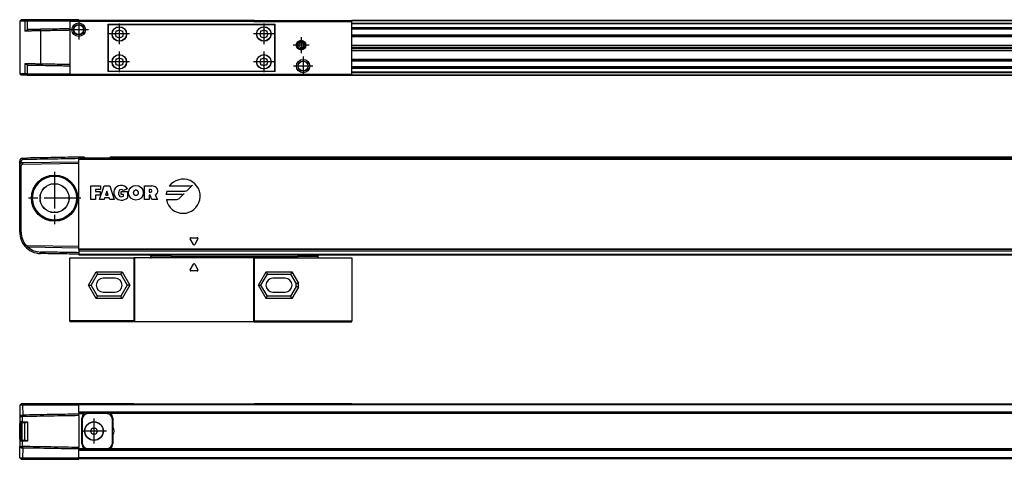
# Model space of a CAD drawing. Header units: millimetres. Extents: x -500 to 846, y -644 to 328.
# Tile 19 of 20: x 197 to 521, y 65 to 209. Entities that reach past the tile are written whole.
import ezdxf

# ---------------------------------------------------------------- set-up
doc = ezdxf.new("R2010")
doc.units = ezdxf.units.MM
doc.linetypes.add('DOT_CENTER', pattern=[14, 12, -1, 0, -1])
doc.layers.add('1', color=7, linetype='Continuous')

# ---------------------------------------------------------------- blocks, each defined once
blk = doc.blocks.new('REGLA_S_CM-1240__1', base_point=(196.65, 191.15))
at = {"color": 7, "linetype": 'Continuous'}
for p, q in [((197.15, 209.45), (196.65, 208.95)), ((196.65, 208.95), (196.65, 191.65)), ((198.35, 208.95), (196.65, 208.95)), ((198.73, 209.45), (197.15, 209.45)), ((199.09, 208.95), (198.35, 208.95)), ((199.1, 209.45), (198.73, 209.45)), ((213.15, 208.95), (199.09, 208.95)), ((216.15, 209.45), (199.1, 209.45)), ((216.15, 209.45), (216.15, 209.15)), ((221.88, 209.15), (216.15, 209.15)), ((230.42, 209.15), (221.88, 209.15)), ((234.28, 209.15), (230.42, 209.15)), ((274.02, 209.15), (234.28, 209.15)), ((274.02, 209.15), (277.88, 209.15)), ((277.88, 209.15), (286.42, 209.15)), ((286.42, 209.15), (306.15, 209.15)), ((785.15, 209.15), (306.15, 209.15)), ((306.15, 206.61), (785.15, 206.61)), ((785.15, 204.18), (306.15, 204.18)), ((306.15, 201.1), (782.15, 201.1)), ((306.15, 200.44), (782.15, 200.44)), ((782.15, 200.15), (306.15, 200.15)), ((782.15, 199.86), (306.15, 199.86)), ((782.15, 199.2), (306.15, 199.2)), ((306.15, 196.12), (785.15, 196.12)), ((197.15, 191.15), (196.65, 191.65)), ((198.35, 191.65), (196.65, 191.65)), ((199.09, 191.65), (198.35, 191.65)), ((199.09, 191.65), (213.15, 191.65)), ((785.15, 193.69), (306.15, 193.69)), ((198.73, 191.15), (197.15, 191.15)), ((199.1, 191.15), (198.73, 191.15)), ((199.1, 191.15), (213.15, 191.15)), ((213.15, 191.15), (216.15, 191.15)), ((216.15, 191.15), (221.88, 191.15)), ((221.88, 191.15), (230.42, 191.15)), ((230.42, 191.15), (234.28, 191.15)), ((234.28, 191.15), (274.02, 191.15)), ((274.02, 191.15), (277.88, 191.15)), ((277.88, 191.15), (286.42, 191.15)), ((286.42, 191.15), (306.15, 191.15)), ((306.15, 191.15), (785.15, 191.15))]:
    blk.add_line(p, q, dxfattribs=at)
at = {"color": 3, "linetype": 'Continuous'}
for p, q in [((198.73, 209.45), (198.35, 208.95)), ((198.35, 208.95), (198.35, 205.69)), ((199.1, 209.45), (199.09, 208.95)), ((199.09, 208.95), (199.09, 205.99)), ((273.97, 209.05), (234.33, 209.05)), ((785.15, 209.05), (306.15, 209.05)), ((306.15, 208.33), (785.15, 208.33)), ((306.15, 208.15), (785.15, 208.15)), ((203.53, 205.78), (203.53, 206.28)), ((203.53, 205.78), (203.53, 194.82)), ((306.15, 206.89), (785.15, 206.89)), ((306.15, 206.41), (785.15, 206.41)), ((785.15, 204.38), (306.15, 204.38)), ((306.15, 204.04), (782.15, 204.04)), ((782.15, 203.84), (306.15, 203.84)), ((198.35, 194.91), (198.35, 191.65)), ((203.53, 194.82), (203.53, 194.32)), ((306.15, 196.46), (782.15, 196.46)), ((782.15, 196.26), (306.15, 196.26)), ((306.15, 195.92), (785.15, 195.92)), ((198.35, 191.65), (198.73, 191.15)), ((199.09, 194.61), (199.09, 191.65)), ((199.1, 191.15), (199.09, 191.65)), ((785.15, 193.89), (306.15, 193.89)), ((785.15, 193.41), (306.15, 193.41)), ((785.15, 192.15), (306.15, 192.15)), ((785.15, 191.97), (306.15, 191.97)), ((234.33, 191.25), (273.97, 191.25)), ((306.15, 191.25), (785.15, 191.25))]:
    blk.add_line(p, q, dxfattribs=at)
at = {"color": 7, "linetype": 'Continuous'}
for points, knots in [([(198.46, 205.69), (198.44, 205.69), (198.4, 205.69), (198.37, 205.69), (198.35, 205.69)], [0, 0, 0, 0, 0.0523112, 0.1039857, 0.1039857, 0.1039857, 0.1039857]), ([(199.09, 205.99), (199.03, 205.95), (198.9, 205.87), (198.74, 205.79), (198.59, 205.73), (198.5, 205.71), (198.46, 205.69)], [0, 0, 0, 0, 0.2322232, 0.4424336, 0.5592034, 0.7069704, 0.7069704, 0.7069704, 0.7069704]), ([(203.53, 205.78), (203.04, 205.77), (202.1, 205.76), (200.75, 205.73), (199.54, 205.71), (198.8, 205.7), (198.46, 205.69)], [0, 0, 0, 0, 1.45285, 2.839722, 4.039971, 5.07247, 5.07247, 5.07247, 5.07247]), ([(199.41, 206.21), (199.38, 206.19), (199.33, 206.16), (199.25, 206.1), (199.17, 206.05), (199.12, 206.01), (199.09, 205.99)], [0, 0, 0, 0, 0.0954141, 0.1919294, 0.2873586, 0.3838689, 0.3838689, 0.3838689, 0.3838689]), ([(203.53, 206.28), (203.08, 206.27), (202.2, 206.26), (201.06, 206.24), (200.14, 206.22), (199.65, 206.21), (199.41, 206.21)], [0, 0, 0, 0, 1.348748, 2.635871, 3.411692, 4.119118, 4.119118, 4.119118, 4.119118]), ([(213.15, 206.45), (212.6, 206.44), (211.5, 206.42), (209.34, 206.38), (206.69, 206.33), (204.58, 206.3), (203.53, 206.28)], [0, 0, 0, 0, 1.651431, 3.302863, 6.463121, 9.622621, 9.622621, 9.622621, 9.622621]), ([(213.15, 205.95), (212.6, 205.94), (211.5, 205.92), (209.34, 205.88), (206.69, 205.83), (204.58, 205.8), (203.53, 205.78)], [0, 0, 0, 0, 1.651431, 3.302863, 6.463247, 9.623627, 9.623627, 9.623627, 9.623627]), ([(198.44, 194.91), (198.43, 194.91), (198.4, 194.91), (198.37, 194.91), (198.35, 194.91)], [0, 0, 0, 0, 0.04570452, 0.09092027, 0.09092027, 0.09092027, 0.09092027]), ([(198.44, 194.91), (198.48, 194.9), (198.57, 194.87), (198.71, 194.82), (198.89, 194.74), (199.02, 194.66), (199.09, 194.61)], [0, 0, 0, 0, 0.1301788, 0.2770345, 0.4475943, 0.7194568, 0.7194568, 0.7194568, 0.7194568]), ([(203.53, 194.82), (203.04, 194.83), (202.1, 194.84), (200.75, 194.87), (199.54, 194.89), (198.79, 194.9), (198.44, 194.91)], [0, 0, 0, 0, 1.45285, 2.839722, 4.047794, 5.085535, 5.085535, 5.085535, 5.085535]), ([(213.15, 194.65), (212.6, 194.66), (211.5, 194.68), (209.34, 194.72), (206.69, 194.77), (204.58, 194.8), (203.53, 194.82)], [0, 0, 0, 0, 1.651431, 3.302863, 6.463247, 9.623627, 9.623627, 9.623627, 9.623627]), ([(199.41, 194.39), (199.38, 194.41), (199.33, 194.44), (199.25, 194.5), (199.17, 194.55), (199.12, 194.59), (199.09, 194.61)], [0, 0, 0, 0, 0.095415, 0.1919294, 0.2873585, 0.3838689, 0.3838689, 0.3838689, 0.3838689]), ([(203.53, 194.32), (203.08, 194.33), (202.2, 194.34), (201.06, 194.36), (200.14, 194.38), (199.65, 194.39), (199.41, 194.39)], [0, 0, 0, 0, 1.348748, 2.635871, 3.411692, 4.119118, 4.119118, 4.119118, 4.119118]), ([(213.15, 194.15), (212.6, 194.16), (211.5, 194.18), (209.34, 194.22), (206.69, 194.27), (204.58, 194.3), (203.53, 194.32)], [0, 0, 0, 0, 1.651431, 3.302863, 6.463121, 9.622621, 9.622621, 9.622621, 9.622621])]:
    blk.add_open_spline(points, degree=3, knots=knots, dxfattribs=at)
blk = doc.blocks.new('CABEZA_RANURADA_REGLA_S__2', base_point=(213.15, 191.15))
at = {"color": 7, "linetype": 'Continuous'}
for p, q in [((213.15, 209.15), (213.15, 208.85)), ((216.15, 209.15), (213.15, 209.15)), ((213.15, 208.85), (213.15, 191.45)), ((234.45, 208.85), (213.15, 208.85)), ((221.88, 209.15), (216.15, 209.15)), ((230.42, 209.15), (221.88, 209.15)), ((225.8, 207.95), (280.85, 207.95)), ((225.8, 192.35), (225.8, 207.95)), ((280.67, 207.8), (225.97, 207.8)), ((225.97, 192.5), (225.97, 207.8)), ((234.28, 209.15), (230.42, 209.15)), ((234.45, 208.85), (234.28, 209.15)), ((273.85, 208.85), (234.45, 208.85)), ((274.02, 209.15), (273.85, 208.85)), ((273.85, 208.85), (306.15, 208.85)), ((274.02, 209.15), (277.88, 209.15)), ((277.88, 209.15), (286.42, 209.15)), ((280.67, 207.8), (280.67, 192.5)), ((280.85, 192.35), (280.85, 207.95)), ((286.42, 209.15), (306.15, 209.15)), ((306.15, 208.85), (306.15, 209.15)), ((306.15, 191.45), (306.15, 208.85)), ((289.45, 201.92), (288.7, 201.48)), ((288.7, 201.48), (288.7, 200.62)), ((290.2, 201.48), (289.45, 201.92)), ((290.2, 200.62), (290.2, 201.48)), ((288.7, 200.62), (289.45, 200.18)), ((289.45, 200.18), (290.2, 200.62)), ((280.85, 192.35), (225.8, 192.35)), ((225.97, 192.5), (280.67, 192.5)), ((213.15, 191.45), (213.15, 191.15)), ((213.15, 191.45), (234.45, 191.45)), ((213.15, 191.15), (216.15, 191.15)), ((216.15, 191.15), (221.88, 191.15)), ((221.88, 191.15), (230.42, 191.15)), ((230.42, 191.15), (234.28, 191.15)), ((234.28, 191.15), (234.45, 191.45)), ((234.45, 191.45), (273.85, 191.45)), ((273.85, 191.45), (274.02, 191.15)), ((273.85, 191.45), (306.15, 191.45)), ((274.02, 191.15), (277.88, 191.15)), ((277.88, 191.15), (286.42, 191.15)), ((286.42, 191.15), (306.15, 191.15)), ((306.15, 191.15), (306.15, 191.45))]:
    blk.add_line(p, q, dxfattribs=at)
for centre, radius in [((216.1, 206.15), 2.24), ((216.1, 206.15), 1.74), ((216.1, 206.15), 1.62), ((229.5, 204.75), 2.4), ((229.5, 204.75), 2.35), ((277.15, 204.75), 2.4), ((277.15, 204.75), 2.35), ((289.45, 201.05), 1.6), ((289.45, 201.05), 1.43), ((289.45, 201.05), 1.25), ((229.5, 195.55), 2.4), ((229.5, 195.55), 2.35), ((277.15, 195.55), 2.4), ((277.15, 195.55), 2.35), ((290.1, 194.15), 2.2), ((290.1, 194.15), 1.7), ((290.1, 194.15), 1.6)]:
    blk.add_circle(centre, radius, dxfattribs=at)
for centre, start, end in [((227, 205.78), 316.4323, 358.5677), ((227, 203.72), 1.4323, 43.5677), ((228.47, 207.25), 271.4323, 313.5677), ((230.53, 207.25), 226.4323, 268.5677), ((232, 205.78), 181.4323, 223.5677), ((232, 203.72), 136.4323, 178.5677), ((274.65, 205.78), 316.4323, 358.5677), ((274.65, 203.72), 1.4323, 43.5677), ((276.12, 207.25), 271.4323, 313.5677), ((278.18, 207.25), 226.4323, 268.5677), ((279.65, 205.78), 181.4323, 223.5677), ((279.65, 203.72), 136.4323, 178.5677), ((228.47, 202.25), 46.4323, 88.5677), ((230.53, 202.25), 91.4323, 133.5677), ((276.12, 202.25), 46.4323, 88.5677), ((278.18, 202.25), 91.4323, 133.5677), ((227, 196.58), 316.4323, 358.5677), ((227, 194.52), 1.4323, 43.5677), ((228.47, 198.05), 271.4323, 313.5677), ((230.53, 198.05), 226.4323, 268.5677), ((232, 196.58), 181.4323, 223.5677), ((232, 194.52), 136.4323, 178.5677), ((274.65, 196.58), 316.4323, 358.5677), ((274.65, 194.52), 1.4323, 43.5677), ((276.12, 198.05), 271.4323, 313.5677), ((278.18, 198.05), 226.4323, 268.5677), ((279.65, 196.58), 181.4323, 223.5677), ((279.65, 194.52), 136.4323, 178.5677), ((228.47, 193.05), 46.4323, 88.5677), ((230.53, 193.05), 91.4323, 133.5677), ((276.12, 193.05), 46.4323, 88.5677), ((278.18, 193.05), 91.4323, 133.5677)]:
    blk.add_arc(centre, 1.5, start, end, dxfattribs=at)
at = {"layer": '1', "color": 2, "linetype": 'DOT_CENTER'}
for p, q in [((216.1, 209.39), (216.1, 202.91)), ((229.5, 208.15), (229.5, 201.35)), ((277.15, 208.15), (277.15, 201.35)), ((219.34, 206.15), (212.85, 206.15)), ((232.9, 204.75), (226.1, 204.75)), ((280.55, 204.75), (273.75, 204.75)), ((289.45, 203.65), (289.45, 198.45)), ((229.5, 198.95), (229.5, 192.15)), ((277.15, 198.95), (277.15, 192.15)), ((292.05, 201.05), (286.85, 201.05)), ((232.9, 195.55), (226.1, 195.55)), ((280.55, 195.55), (273.75, 195.55)), ((290.1, 197.35), (290.1, 190.95)), ((293.3, 194.15), (286.9, 194.15))]:
    blk.add_line(p, q, dxfattribs=at)
blk = doc.blocks.new('REGLA_S-470__3', base_point=(196.65, 191.15))
for name, p in [('REGLA_S_CM-1240__1', (196.65, 191.15)), ('CABEZA_RANURADA_REGLA_S__2', (213.15, 191.15))]:
    blk.add_blockref(name, p)
blk = doc.blocks.new('Bottom3', base_point=(300.65, 200.3))
blk.add_blockref('REGLA_S-470__3', (196.65, 191.15))
blk = doc.blocks.new('CABEZA_RANURADA_REGLA_S__4', base_point=(213.15, 109.85))
at = {"color": 7, "linetype": 'Continuous'}
for p, q in [((213.15, 110.15), (213.15, 130.95)), ((213.15, 130.95), (234.28, 130.95)), ((234.45, 130.95), (234.28, 130.95)), ((234.28, 130.95), (234.28, 110.15)), ((239.52, 130.95), (234.45, 130.95)), ((234.45, 130.95), (234.45, 109.85)), ((239.45, 131.95), (239.94, 131.46)), ((239.93, 130.95), (239.52, 130.95)), ((246.55, 130.95), (239.93, 130.95)), ((246.55, 131.54), (246.14, 131.95)), ((273.85, 130.95), (246.55, 130.95)), ((273.85, 109.85), (273.85, 130.95)), ((274.02, 130.95), (273.85, 130.95)), ((274.02, 130.95), (288.34, 130.95)), ((274.02, 110.15), (274.02, 130.95)), ((288.75, 131.95), (288.34, 131.54)), ((288.34, 130.95), (294.94, 130.95)), ((294.93, 131.46), (295.42, 131.95)), ((294.94, 130.95), (295.35, 130.95)), ((295.35, 130.95), (306.15, 130.95)), ((306.15, 130.95), (306.15, 110.15)), ((220.2, 121.95), (222.31, 125.6)), ((222.31, 125.6), (229.99, 125.6)), ((228.15, 124.25), (224.15, 124.25)), ((229.99, 125.6), (232.1, 121.95)), ((276.2, 121.95), (278.31, 125.6)), ((278.31, 125.6), (285.99, 125.6)), ((284.15, 124.25), (280.15, 124.25)), ((285.99, 125.6), (287.85, 122.38)), ((222.31, 118.3), (220.2, 121.95)), ((232.1, 121.95), (229.99, 118.3)), ((278.31, 118.3), (276.2, 121.95)), ((287.85, 121.52), (285.99, 118.3)), ((287.85, 121.52), (287.85, 122.38)), ((229.99, 118.3), (222.31, 118.3)), ((224.15, 119.65), (228.15, 119.65)), ((285.99, 118.3), (278.31, 118.3)), ((280.15, 119.65), (284.15, 119.65)), ((213.15, 110.15), (213.15, 109.85)), ((234.28, 110.15), (213.15, 110.15)), ((234.45, 109.85), (213.15, 109.85)), ((234.45, 109.85), (234.28, 110.15)), ((273.85, 109.85), (234.45, 109.85)), ((274.02, 110.15), (273.85, 109.85)), ((273.85, 109.85), (306.15, 109.85)), ((274.02, 110.15), (306.15, 110.15)), ((306.15, 109.85), (306.15, 110.15))]:
    blk.add_line(p, q, dxfattribs=at)
at = {"color": 3, "linetype": 'Continuous'}
for p, q in [((239.61, 131.95), (240.02, 131.54)), ((246.55, 131.54), (240.02, 131.54)), ((246.6, 131.45), (288.29, 131.45)), ((288.34, 131.54), (294.85, 131.54)), ((294.85, 131.54), (295.26, 131.95)), ((252.87, 127.04), (253.93, 128.88)), ((255.22, 126.66), (253.08, 126.66)), ((254.37, 128.88), (255.43, 127.04)), ((219.34, 121.95), (221.88, 126.35)), ((221.88, 126.35), (230.42, 126.35)), ((230.42, 126.35), (232.96, 121.95)), ((275.34, 121.95), (277.88, 126.35)), ((277.88, 126.35), (286.42, 126.35)), ((286.42, 126.35), (288.6, 122.58)), ((221.88, 117.55), (219.34, 121.95)), ((232.96, 121.95), (230.42, 117.55)), ((277.88, 117.55), (275.34, 121.95)), ((288.6, 121.32), (286.42, 117.55)), ((288.6, 121.32), (288.6, 122.58)), ((230.42, 117.55), (221.88, 117.55)), ((286.42, 117.55), (277.88, 117.55))]:
    blk.add_line(p, q, dxfattribs=at)
at = {"color": 7, "linetype": 'Continuous'}
for centre, radius, start, end in [((246.47, 131.44), 0.131, 3.7675, 48.9854), ((288.42, 131.44), 0.13, 131.0124, 176.2306), ((224.15, 121.95), 2.3, 90, 270), ((228.15, 121.95), 2.3, 270, 90), ((280.15, 121.95), 2.3, 90, 270), ((284.15, 121.95), 2.3, 270, 90)]:
    blk.add_arc(centre, radius, start, end, dxfattribs=at)
at = {"color": 3, "linetype": 'Continuous'}
for centre, start, end in [((253.08, 126.91), 150, 270), ((254.15, 128.76), 30, 150), ((255.22, 126.91), 270, 30)]:
    blk.add_arc(centre, 0.25, start, end, dxfattribs=at)
at = {"color": 7, "linetype": 'Continuous'}
for points, knots in [([(239.52, 130.95), (239.54, 130.95), (239.61, 130.96), (239.72, 131.02), (239.84, 131.11), (239.92, 131.24), (239.96, 131.35), (239.96, 131.42), (239.95, 131.45), (239.94, 131.46)], [0, 0, 0, 0, 0.0741165, 0.2021672, 0.3703056, 0.5215738, 0.6576733, 0.7087043, 0.7462659, 0.7462659, 0.7462659, 0.7462659]), ([(246.6, 131.45), (246.6, 131.38), (246.6, 131.27), (246.58, 131.11), (246.58, 131.01), (246.56, 130.96), (246.55, 130.95)], [0, 0, 0, 0, 0.1945783, 0.3538246, 0.4620183, 0.5052321, 0.5052321, 0.5052321, 0.5052321]), ([(288.34, 130.95), (288.33, 130.96), (288.31, 131.01), (288.31, 131.11), (288.29, 131.27), (288.29, 131.38), (288.29, 131.45)], [0, 0, 0, 0, 0.0431727, 0.1513554, 0.3105983, 0.5051762, 0.5051762, 0.5051762, 0.5051762]), ([(294.93, 131.46), (294.92, 131.44), (294.9, 131.39), (294.93, 131.29), (294.98, 131.2), (295.05, 131.1), (295.16, 131.01), (295.27, 130.96), (295.33, 130.95), (295.35, 130.95)], [0, 0, 0, 0, 0.0617855, 0.1752028, 0.2702151, 0.3767851, 0.5459811, 0.6710063, 0.736098, 0.736098, 0.736098, 0.736098]), ([(221.88, 126.35), (221.9, 126.31), (221.96, 126.21), (222.04, 126.08), (222.11, 125.94), (222.18, 125.82), (222.25, 125.71), (222.29, 125.64), (222.31, 125.6)], [0, 0, 0, 0, 0.1387235, 0.3314136, 0.4767643, 0.6123724, 0.7391989, 0.8660254, 0.8660254, 0.8660254, 0.8660254]), ([(230.42, 126.35), (230.39, 126.3), (230.34, 126.21), (230.26, 126.06), (230.18, 125.93), (230.11, 125.82), (230.05, 125.71), (230.01, 125.64), (229.99, 125.6)], [0, 0, 0, 0, 0.1685037, 0.3314136, 0.5008844, 0.6123724, 0.7391989, 0.8660254, 0.8660254, 0.8660254, 0.8660254]), ([(277.88, 126.35), (277.91, 126.3), (277.96, 126.21), (278.04, 126.07), (278.11, 125.95), (278.18, 125.83), (278.25, 125.71), (278.29, 125.64), (278.31, 125.6)], [0, 0, 0, 0, 0.1679199, 0.3314136, 0.4574668, 0.6123724, 0.7391989, 0.8660254, 0.8660254, 0.8660254, 0.8660254]), ([(286.42, 126.35), (286.39, 126.29), (286.33, 126.2), (286.25, 126.05), (286.18, 125.93), (286.11, 125.81), (286.05, 125.71), (286.01, 125.64), (285.99, 125.6)], [0, 0, 0, 0, 0.1945586, 0.3314136, 0.5096969, 0.6123724, 0.7391989, 0.8660254, 0.8660254, 0.8660254, 0.8660254]), ([(219.34, 121.95), (219.39, 121.95), (219.5, 121.95), (219.66, 121.95), (219.8, 121.95), (219.94, 121.95), (220.08, 121.95), (220.16, 121.95), (220.2, 121.95)], [0, 0, 0, 0, 0.1688099, 0.3314136, 0.4564809, 0.6123724, 0.7391989, 0.8660254, 0.8660254, 0.8660254, 0.8660254]), ([(232.96, 121.95), (232.9, 121.95), (232.79, 121.95), (232.63, 121.95), (232.5, 121.95), (232.36, 121.95), (232.22, 121.95), (232.14, 121.95), (232.1, 121.95)], [0, 0, 0, 0, 0.1989204, 0.3314136, 0.4561855, 0.6123724, 0.7391989, 0.8660254, 0.8660254, 0.8660254, 0.8660254]), ([(275.34, 121.95), (275.4, 121.95), (275.51, 121.95), (275.67, 121.95), (275.8, 121.95), (275.94, 121.95), (276.08, 121.95), (276.16, 121.95), (276.2, 121.95)], [0, 0, 0, 0, 0.1976792, 0.3314136, 0.4553941, 0.6123724, 0.7391989, 0.8660254, 0.8660254, 0.8660254, 0.8660254]), ([(288.6, 122.58), (288.55, 122.57), (288.46, 122.54), (288.32, 122.5), (288.19, 122.47), (288.07, 122.44), (287.96, 122.41), (287.89, 122.39), (287.85, 122.38)], [0, 0, 0, 0, 0.1519158, 0.2971373, 0.4317703, 0.5490381, 0.6627476, 0.7764571, 0.7764571, 0.7764571, 0.7764571]), ([(288.6, 121.32), (288.56, 121.33), (288.46, 121.36), (288.33, 121.4), (288.19, 121.43), (288.07, 121.46), (287.96, 121.49), (287.89, 121.51), (287.85, 121.52)], [0, 0, 0, 0, 0.1250609, 0.2971373, 0.4315648, 0.5490381, 0.6627476, 0.7764571, 0.7764571, 0.7764571, 0.7764571]), ([(221.88, 117.55), (221.9, 117.59), (221.96, 117.69), (222.04, 117.84), (222.12, 117.97), (222.19, 118.09), (222.25, 118.19), (222.29, 118.26), (222.31, 118.3)], [0, 0, 0, 0, 0.1419187, 0.3314136, 0.518438, 0.6123724, 0.7391989, 0.8660254, 0.8660254, 0.8660254, 0.8660254]), ([(230.42, 117.55), (230.4, 117.59), (230.34, 117.69), (230.26, 117.82), (230.19, 117.96), (230.12, 118.08), (230.05, 118.19), (230.01, 118.26), (229.99, 118.3)], [0, 0, 0, 0, 0.1417123, 0.3314136, 0.4783543, 0.6123724, 0.7391989, 0.8660254, 0.8660254, 0.8660254, 0.8660254]), ([(277.88, 117.55), (277.91, 117.61), (277.97, 117.7), (278.05, 117.84), (278.12, 117.96), (278.18, 118.08), (278.25, 118.19), (278.29, 118.26), (278.31, 118.3)], [0, 0, 0, 0, 0.2015267, 0.3314136, 0.4815498, 0.6123724, 0.7391989, 0.8660254, 0.8660254, 0.8660254, 0.8660254]), ([(286.42, 117.55), (286.39, 117.6), (286.34, 117.7), (286.26, 117.83), (286.19, 117.95), (286.12, 118.07), (286.05, 118.19), (286.01, 118.26), (285.99, 118.3)], [0, 0, 0, 0, 0.1713683, 0.3314136, 0.4554033, 0.6123724, 0.7391989, 0.8660254, 0.8660254, 0.8660254, 0.8660254])]:
    blk.add_open_spline(points, degree=3, knots=knots, dxfattribs=at)
at = {"color": 3, "linetype": 'Continuous'}
for points, knots in [([(239.93, 130.95), (239.95, 130.97), (239.99, 131.01), (240, 131.15), (240.02, 131.33), (240.02, 131.47), (240.02, 131.54)], [0, 0, 0, 0, 0.0612673, 0.1973464, 0.391351, 0.6083017, 0.6083017, 0.6083017, 0.6083017]), ([(240.02, 131.54), (240.01, 131.53), (239.99, 131.51), (239.97, 131.48), (239.95, 131.47), (239.94, 131.46), (239.94, 131.46)], [0, 0, 0, 0, 0.044392, 0.080644, 0.1079609, 0.1118633, 0.1118633, 0.1118633, 0.1118633]), ([(294.93, 131.46), (294.93, 131.46), (294.93, 131.47), (294.91, 131.48), (294.89, 131.51), (294.86, 131.53), (294.85, 131.54)], [0, 0, 0, 0, 0.0104252, 0.0208504, 0.0727862, 0.1120602, 0.1120602, 0.1120602, 0.1120602]), ([(294.85, 131.54), (294.85, 131.47), (294.85, 131.33), (294.87, 131.15), (294.88, 131.01), (294.93, 130.97), (294.94, 130.95)], [0, 0, 0, 0, 0.2168263, 0.4106589, 0.5465665, 0.6076479, 0.6076479, 0.6076479, 0.6076479])]:
    blk.add_open_spline(points, degree=3, knots=knots, dxfattribs=at)
blk = doc.blocks.new('REGLA_S_CM-1240__5', base_point=(196.65, 131.95))
at = {"color": 7, "linetype": 'Continuous'}
for p, q in [((196.65, 161.33), (196.65, 162.83)), ((197.63, 163.83), (199.23, 163.85)), ((197.63, 162.33), (216.15, 162.65)), ((217.15, 164.15), (216.15, 164.15)), ((216.15, 163.95), (216.15, 164.15)), ((216.15, 163.65), (216.15, 163.95)), ((216.15, 163.65), (785.15, 163.65)), ((216.15, 163.46), (216.15, 163.65)), ((216.15, 162.65), (216.15, 163.46)), ((216.15, 162.15), (216.15, 162.65)), ((217.89, 164.15), (217.15, 164.15)), ((218.18, 163.95), (219.25, 163.95)), ((219.25, 163.95), (225.25, 163.95)), ((225.25, 163.95), (226.32, 163.95)), ((774.69, 164.15), (226.61, 164.15)), ((196.65, 139.37), (196.65, 161.33)), ((197.15, 139.37), (197.15, 161.33)), ((197.64, 161.83), (216.15, 162.15)), ((216.15, 134.65), (216.15, 162.15)), ((199.41, 134.44), (199.09, 134.45)), ((216.15, 134.65), (199.1, 134.95)), ((216.15, 134.15), (199.41, 134.44)), ((216.15, 134.15), (216.15, 134.65)), ((216.15, 133.85), (216.15, 134.15)), ((216.15, 133.68), (216.15, 133.85)), ((216.15, 133.68), (216.15, 133.26)), ((216.15, 133.26), (216.15, 133.23)), ((216.15, 133.23), (785.15, 133.23)), ((216.15, 133.23), (216.15, 132.65)), ((216.15, 132.65), (216.15, 132.15)), ((216.15, 132.15), (216.15, 131.95)), ((216.15, 131.95), (785.15, 131.95))]:
    blk.add_line(p, q, dxfattribs=at)
at = {"color": 3, "linetype": 'Continuous'}
for p, q in [((196.65, 162.83), (197.15, 162.83)), ((197.64, 163.63), (197.63, 163.83)), ((197.63, 162.33), (197.64, 161.83)), ((197.64, 163.63), (197.64, 163.33)), ((218.18, 163.95), (216.15, 163.95)), ((216.15, 163.46), (785.15, 163.46)), ((219.25, 163.66), (219.25, 163.95)), ((225.25, 163.66), (225.25, 163.95)), ((774.98, 163.95), (226.32, 163.95)), ((196.65, 161.33), (197.15, 161.33)), ((220.15, 154.65), (223.34, 154.65)), ((220.15, 150.15), (220.15, 154.65)), ((221.65, 153.52), (221.65, 152.77)), ((223.34, 153.52), (221.65, 153.52)), ((221.65, 152.77), (223.15, 152.77)), ((222.96, 150.15), (224.46, 154.65)), ((223.15, 152.77), (223.15, 151.65)), ((223.34, 154.65), (223.34, 153.52)), ((224.46, 154.65), (226.34, 154.65)), ((225.4, 152.96), (224.96, 151.65)), ((225.84, 151.65), (225.4, 152.96)), ((226.34, 154.65), (227.84, 150.15)), ((230.1, 152.77), (232.16, 152.77)), ((230.1, 151.84), (230.1, 152.77)), ((232.15, 153.71), (230.75, 153.15)), ((232.16, 152.77), (232.16, 150.71)), ((237.8, 150.15), (237.8, 154.65)), ((237.8, 154.65), (240.24, 154.65)), ((239.3, 153.52), (239.3, 152.59)), ((239.77, 153.52), (239.3, 153.52)), ((239.3, 152.59), (239.77, 152.59)), ((245.15, 152.88), (250.88, 152.88)), ((252.84, 154.57), (245.98, 154.57)), ((252.08, 153.37), (253.58, 154.87)), ((221.65, 150.15), (220.15, 150.15)), ((223.15, 151.65), (221.65, 151.65)), ((221.65, 151.65), (221.65, 150.15)), ((224.46, 150.15), (222.96, 150.15)), ((224.65, 150.71), (224.46, 150.15)), ((226.15, 150.71), (224.65, 150.71)), ((224.96, 151.65), (225.84, 151.65)), ((226.34, 150.15), (226.15, 150.71)), ((227.84, 150.15), (226.34, 150.15)), ((230.85, 151.84), (230.1, 151.84)), ((230.85, 151.27), (230.85, 151.84)), ((239.3, 150.15), (237.8, 150.15)), ((239.3, 151.65), (239.3, 150.15)), ((239.68, 151.65), (239.3, 151.65)), ((240.24, 150.15), (239.68, 151.65)), ((242.11, 150.15), (240.24, 150.15)), ((241.28, 151.65), (242.11, 150.15)), ((250.11, 151.84), (244.94, 151.84)), ((245.03, 150.15), (248.15, 150.15)), ((249.35, 150.64), (250.85, 152.14)), ((197.15, 139.37), (196.65, 139.37)), ((253.93, 135.32), (252.87, 137.17)), ((253.08, 137.55), (255.22, 137.55)), ((255.43, 137.17), (254.37, 135.32)), ((198.73, 135.12), (198.35, 134.79)), ((199.1, 134.95), (199.09, 134.45)), ((785.15, 133.85), (216.15, 133.85)), ((785.15, 133.68), (216.15, 133.68)), ((216.15, 133.26), (785.15, 133.26)), ((203.53, 132.37), (203.53, 132.87)), ((216.15, 132.15), (785.15, 132.15))]:
    blk.add_line(p, q, dxfattribs=at)
at = {"color": 7, "linetype": 'Continuous'}
for radius in [7.61, 7.35, 7.25, 4.8, 4.75]:
    blk.add_circle((208.15, 150.65), radius, dxfattribs=at)
at = {"color": 3, "linetype": 'Continuous'}
blk.add_circle((234.97, 152.4), 2.44, dxfattribs=at)
at = {"color": 7, "linetype": 'Continuous'}
for centre, radius, start, end in [((197.65, 162.83), 1, 90.9948, 180.0052), ((197.65, 162.83), 0.5, 91.4974, 180.0056), ((197.65, 161.33), 1, 91, 120.005), ((197.65, 161.33), 1, 120.005, 180), ((197.65, 161.33), 0.5, 91, 180), ((203.65, 139.37), 7, 180, 220.8142), ((203.65, 139.37), 6.5, 180, 220.8142), ((199.11, 135.45), 1, 220.8142, 269), ((203.65, 139.37), 7, 220.8142, 269), ((199.11, 135.45), 0.5, 220.8142, 269), ((203.65, 139.37), 6.5, 229.2891, 268.9325)]:
    blk.add_arc(centre, radius, start, end, dxfattribs=at)
at = {"color": 3, "linetype": 'Continuous'}
for centre, radius, start, end in [((250.54, 151.27), 5.63, 191.537, 144.197), ((230.09, 152.4), 2.44, 32.579, 219.5977), ((231.22, 152.3), 1.97, 154.6231, 202.6199), ((230.09, 152.77), 0.752, 29.9189, 150.0811), ((239.77, 153.06), 0.469, 270, 90), ((240.24, 152.45), 2.2, 50.7613, 90), ((240.69, 153.01), 1.48, 293.2767, 50.7613), ((250.54, 151.27), 5.63, 163.4412, 174.2608), ((250.88, 154.57), 1.69, 270, 315), ((252.84, 155.61), 1.04, 270, 315), ((230.25, 152.76), 2.8, 223.129, 312.9833), ((230.1, 151.84), 0.75, 202.6199, 270), ((230.1, 152.68), 1.59, 270, 298.0725), ((248.15, 151.84), 1.69, 270, 315), ((250.11, 152.88), 1.04, 270, 315), ((253.08, 137.3), 0.25, 90, 210), ((255.22, 137.3), 0.25, 330, 90), ((254.15, 135.45), 0.25, 210, 330)]:
    blk.add_arc(centre, radius, start, end, dxfattribs=at)
at = {"color": 7, "linetype": 'Continuous'}
for points, knots in [([(197.15, 162.19), (197.15, 162.3), (197.15, 162.51), (197.15, 162.72), (197.15, 162.83)], [0, 0, 0, 0, 0.3170095, 0.6340198, 0.6340198, 0.6340198, 0.6340198]), ([(216.15, 163.65), (214.61, 163.62), (211.52, 163.57), (206.9, 163.49), (202.27, 163.41), (199.18, 163.35), (197.64, 163.33)], [0, 0, 0, 0, 4.625706, 9.251412, 13.88531, 18.516016, 18.516016, 18.516016, 18.516016]), ([(216.15, 164.15), (214.61, 164.12), (211.52, 164.07), (207.16, 163.99), (203.07, 163.92), (200.51, 163.88), (199.23, 163.85)], [0, 0, 0, 0, 4.625706, 9.251412, 13.085721, 16.920029, 16.920029, 16.920029, 16.920029]), ([(217.89, 164.15), (217.92, 164.15), (217.98, 164.14), (218.07, 164.1), (218.15, 164.05), (218.17, 163.98), (218.18, 163.95)], [0, 0, 0, 0, 0.090928, 0.1806192, 0.2896018, 0.3846964, 0.3846964, 0.3846964, 0.3846964]), ([(226.32, 163.95), (226.33, 163.98), (226.35, 164.05), (226.43, 164.1), (226.52, 164.14), (226.58, 164.15), (226.61, 164.15)], [0, 0, 0, 0, 0.0950945, 0.2040772, 0.2937684, 0.3846964, 0.3846964, 0.3846964, 0.3846964]), ([(216.15, 132.65), (215.1, 132.67), (213, 132.71), (209.84, 132.76), (206.69, 132.82), (204.58, 132.85), (203.53, 132.87)], [0, 0, 0, 0, 3.154276, 6.303318, 9.463576, 12.623075, 12.623075, 12.623075, 12.623075]), ([(216.15, 132.15), (215.1, 132.17), (213, 132.21), (209.84, 132.26), (206.69, 132.32), (204.58, 132.35), (203.53, 132.37)], [0, 0, 0, 0, 3.15166, 6.30332, 9.463705, 12.62409, 12.62409, 12.62409, 12.62409])]:
    blk.add_open_spline(points, degree=3, knots=knots, dxfattribs=at)
for points in [[(218.18, 163.66), (218.18, 163.71), (218.18, 163.8), (218.18, 163.9), (218.18, 163.95)], [(226.32, 163.95), (226.32, 163.9), (226.32, 163.8), (226.32, 163.71), (226.32, 163.66)]]:
    blk.add_open_spline(points, degree=3, dxfattribs=at)
at = {"color": 3, "linetype": 'Continuous'}
blk.add_open_spline([(234.97, 153.34), (234.96, 153.34), (234.93, 153.34), (234.87, 153.33), (234.78, 153.31), (234.69, 153.27), (234.6, 153.22), (234.51, 153.15), (234.44, 153.07), (234.37, 152.97), (234.32, 152.87), (234.27, 152.75), (234.25, 152.65), (234.23, 152.57), (234.22, 152.49), (234.22, 152.4), (234.22, 152.28), (234.24, 152.14), (234.29, 152), (234.35, 151.87), (234.4, 151.78), (234.46, 151.71), (234.52, 151.64), (234.62, 151.56), (234.73, 151.51), (234.85, 151.47), (234.96, 151.46), (235.08, 151.47), (235.17, 151.49), (235.26, 151.53), (235.33, 151.57), (235.41, 151.63), (235.48, 151.7), (235.54, 151.78), (235.59, 151.87), (235.65, 152), (235.7, 152.16), (235.72, 152.33), (235.72, 152.51), (235.69, 152.67), (235.65, 152.8), (235.61, 152.9), (235.56, 152.97), (235.52, 153.03), (235.47, 153.1), (235.39, 153.18), (235.31, 153.24), (235.21, 153.29), (235.12, 153.32), (235.04, 153.33), (234.99, 153.34), (234.98, 153.34), (234.97, 153.34)], degree=3, knots=[0, 0, 0, 0, 0.034231, 0.07521, 0.197599, 0.299731, 0.376674, 0.513787, 0.626341, 0.704093, 0.85248, 0.982072, 1.087625, 1.161967, 1.228529, 1.321956, 1.437764, 1.572532, 1.744058, 1.8854, 1.994458, 2.066457, 2.157589, 2.281277, 2.429038, 2.526545, 2.658069, 2.759139, 2.887207, 2.947955, 3.029772, 3.131029, 3.251672, 3.321253, 3.429119, 3.570181, 3.742071, 3.922044, 4.100921, 4.277907, 4.407159, 4.514506, 4.597757, 4.653581, 4.738093, 4.849382, 4.980725, 5.061713, 5.162854, 5.281154, 5.298781, 5.316372, 5.316372, 5.316372, 5.316372], dxfattribs=at)
at = {"layer": '1', "color": 2, "linetype": 'DOT_CENTER'}
for p, q in [((208.15, 159.26), (208.15, 142.04)), ((216.76, 150.65), (199.54, 150.65))]:
    blk.add_line(p, q, dxfattribs=at)
blk = doc.blocks.new('REGLA_S-470__6', base_point=(196.65, 109.85))
for name, p in [('REGLA_S_CM-1240__5', (196.65, 131.95)), ('CABEZA_RANURADA_REGLA_S__4', (213.15, 109.85))]:
    blk.add_blockref(name, p)
blk = doc.blocks.new('Front3', base_point=(300.65, 137))
blk.add_blockref('REGLA_S-470__6', (196.65, 109.85))
blk = doc.blocks.new('CABEZA_RANURADA_REGLA_S__22', base_point=(213.15, 64.85))
at = {"color": 7, "linetype": 'Continuous'}
for p, q in [((216.15, 82.85), (213.15, 82.85)), ((221.88, 82.85), (216.15, 82.85)), ((230.42, 82.85), (221.88, 82.85)), ((234.28, 82.85), (230.42, 82.85)), ((277.88, 82.85), (274.02, 82.85)), ((286.42, 82.85), (277.88, 82.85)), ((306.15, 82.85), (286.42, 82.85)), ((216.15, 64.85), (221.88, 64.85)), ((221.88, 64.85), (230.42, 64.85)), ((230.42, 64.85), (234.28, 64.85)), ((274.02, 64.85), (277.88, 64.85)), ((277.88, 64.85), (286.42, 64.85)), ((286.42, 64.85), (306.15, 64.85))]:
    blk.add_line(p, q, dxfattribs=at)
blk = doc.blocks.new('REGLA_S_CM-1240__23', base_point=(196.65, 64.55))
at = {"color": 7, "linetype": 'Continuous'}
for p, q in [((197.15, 82.85), (196.65, 82.35)), ((196.65, 82.35), (196.65, 78.61)), ((197.63, 82.35), (196.65, 82.35)), ((197.64, 82.85), (197.15, 82.85)), ((216.15, 82.35), (197.63, 82.35)), ((213.15, 82.85), (197.64, 82.85)), ((216.15, 82.85), (213.15, 82.85)), ((216.15, 82.85), (216.15, 82.58)), ((221.88, 82.85), (216.15, 82.85)), ((216.15, 82.35), (216.15, 82.58)), ((216.15, 80.12), (216.15, 82.35)), ((230.42, 82.85), (221.88, 82.85)), ((234.28, 82.85), (230.42, 82.85)), ((234.28, 82.85), (274.02, 82.85)), ((277.88, 82.85), (274.02, 82.85)), ((286.42, 82.85), (277.88, 82.85)), ((306.15, 82.85), (286.42, 82.85)), ((306.15, 82.85), (785.15, 82.85)), ((196.65, 78.61), (197.15, 79.12)), ((196.65, 78.61), (196.65, 76.9)), ((216.15, 80.12), (216.15, 79.85)), ((216.15, 79.85), (216.15, 79.65)), ((216.15, 79.85), (218.18, 79.85)), ((216.15, 79.45), (216.15, 79.65)), ((216.15, 78.95), (216.15, 79.45)), ((217.15, 69.6), (217.15, 78.1)), ((217.89, 79.65), (218.18, 79.85)), ((226.32, 79.85), (218.18, 79.85)), ((225.25, 79.6), (219.25, 79.6)), ((774.98, 79.85), (226.32, 79.85)), ((226.32, 79.85), (226.61, 79.65)), ((227.35, 78.1), (227.35, 75.17)), ((196.65, 76.9), (196.65, 70.5)), ((196.7, 76.25), (196.85, 76.7)), ((196.7, 71.15), (196.7, 76.25)), ((197.64, 76.7), (196.85, 76.7)), ((197.1, 70.7), (197.1, 76.7)), ((197.45, 73.7), (197.45, 76.7)), ((197.64, 76.7), (198.25, 76.7)), ((198.25, 76.7), (198.25, 70.7)), ((198.25, 76.7), (198.64, 76.7)), ((217.25, 77.6), (217.25, 70.1)), ((220, 73.85), (220.57, 74.85)), ((220.57, 74.85), (221.73, 74.85)), ((221.73, 74.85), (222.3, 73.85)), ((227.25, 70.1), (227.25, 77.6)), ((197.45, 70.7), (197.45, 73.7)), ((220.57, 72.85), (220, 73.85)), ((221.73, 72.85), (220.57, 72.85)), ((222.3, 73.85), (221.73, 72.85)), ((227.35, 72.53), (227.35, 69.6)), ((196.65, 70.5), (196.65, 68.79)), ((196.65, 65.05), (196.65, 68.79)), ((196.65, 68.79), (197.15, 68.28)), ((196.7, 71.15), (196.85, 70.7)), ((197.64, 70.7), (196.85, 70.7)), ((198.25, 70.7), (197.64, 70.7)), ((198.64, 70.7), (198.25, 70.7)), ((216.15, 68.05), (216.15, 68.45)), ((197.15, 64.55), (196.65, 65.05)), ((196.65, 65.05), (197.63, 65.05)), ((197.63, 65.05), (216.15, 65.05)), ((216.15, 67.95), (216.15, 68.05)), ((216.15, 67.85), (216.15, 67.95)), ((218.18, 67.85), (216.15, 67.85)), ((216.15, 67.58), (216.15, 67.85)), ((216.15, 65.12), (216.15, 67.58)), ((216.15, 65.12), (216.15, 65.05)), ((216.15, 65.05), (216.15, 64.85)), ((218.18, 67.85), (217.89, 68.05)), ((218.18, 67.85), (226.32, 67.85)), ((219.25, 68.1), (225.25, 68.1)), ((226.61, 68.05), (226.32, 67.85)), ((774.98, 67.85), (226.32, 67.85)), ((197.15, 64.55), (197.64, 64.55)), ((197.64, 64.55), (216.15, 64.55)), ((216.15, 64.55), (216.15, 64.85)), ((216.15, 64.85), (221.88, 64.85)), ((221.88, 64.85), (230.42, 64.85)), ((230.42, 64.85), (234.28, 64.85)), ((234.28, 64.85), (274.02, 64.85)), ((274.02, 64.85), (277.88, 64.85)), ((277.88, 64.85), (286.42, 64.85)), ((286.42, 64.85), (306.15, 64.85)), ((306.15, 64.85), (785.15, 64.85))]:
    blk.add_line(p, q, dxfattribs=at)
at = {"color": 3, "linetype": 'Continuous'}
for p, q in [((197.64, 82.85), (197.63, 82.35)), ((197.63, 82.35), (197.64, 79.13)), ((216.15, 82.58), (785.15, 82.58)), ((197.63, 78.63), (197.64, 79.13)), ((197.63, 76.9), (197.63, 78.63)), ((785.15, 80.12), (216.15, 80.12)), ((216.15, 79.65), (217.89, 79.65)), ((216.15, 78.95), (216.15, 68.45)), ((774.69, 79.65), (226.61, 79.65)), ((197.63, 76.9), (196.65, 76.9)), ((197.63, 76.9), (199.23, 76.9)), ((199.23, 76.9), (199.23, 70.5)), ((197.63, 70.5), (196.65, 70.5)), ((197.63, 68.77), (197.63, 70.5)), ((199.23, 70.5), (197.63, 70.5)), ((197.63, 68.77), (197.64, 68.27)), ((197.64, 68.27), (197.63, 65.05)), ((197.63, 65.05), (197.64, 64.55)), ((217.89, 68.05), (216.15, 68.05)), ((216.15, 67.58), (785.15, 67.58)), ((216.15, 65.12), (785.15, 65.12)), ((774.69, 68.05), (226.61, 68.05))]:
    blk.add_line(p, q, dxfattribs=at)
at = {"color": 7, "linetype": 'Continuous'}
for radius in [3.1, 3]:
    blk.add_circle((221.15, 73.85), radius, dxfattribs=at)
for centre, radius, start, end in [((219.15, 78.1), 2, 129.195, 180), ((219.25, 77.6), 2, 90, 180), ((225.25, 77.6), 2, 0, 90), ((225.35, 78.1), 2, 0, 50.805), ((196.85, 76.9), 0.2, 180, 270), ((225.85, 73.85), 2, 318.5904, 41.4096), ((196.85, 70.5), 0.2, 90, 180), ((219.15, 69.6), 2, 180, 230.805), ((219.25, 70.1), 2, 180, 270), ((225.25, 70.1), 2, 270, 0), ((225.35, 69.6), 2, 309.195, 0)]:
    blk.add_arc(centre, radius, start, end, dxfattribs=at)
for points, knots in [([(196.65, 78.61), (196.65, 78.61), (196.67, 78.61), (196.7, 78.61), (196.76, 78.61), (196.84, 78.61), (196.97, 78.62), (197.15, 78.62), (197.33, 78.62), (197.5, 78.62), (197.59, 78.63), (197.63, 78.63)], [0, 0, 0, 0, 0.0098667, 0.0394104, 0.0991166, 0.1836211, 0.2910939, 0.4876034, 0.7157254, 0.8481137, 0.9826962, 0.9826962, 0.9826962, 0.9826962]), ([(197.15, 79.12), (197.17, 79.12), (197.22, 79.12), (197.32, 79.12), (197.46, 79.12), (197.57, 79.13), (197.64, 79.13)], [0, 0, 0, 0, 0.0707985, 0.1415971, 0.296999, 0.4869565, 0.4869565, 0.4869565, 0.4869565]), ([(216.15, 78.95), (214.61, 78.92), (211.52, 78.87), (206.9, 78.79), (202.27, 78.71), (199.18, 78.65), (197.63, 78.63)], [0, 0, 0, 0, 4.625706, 9.251412, 13.885842, 18.520273, 18.520273, 18.520273, 18.520273]), ([(216.15, 79.45), (214.61, 79.42), (211.52, 79.37), (206.9, 79.29), (202.27, 79.21), (199.18, 79.15), (197.64, 79.13)], [0, 0, 0, 0, 4.625706, 9.251412, 13.88531, 18.516016, 18.516016, 18.516016, 18.516016]), ([(198.64, 76.7), (198.68, 76.7), (198.78, 76.72), (198.93, 76.77), (199.08, 76.83), (199.18, 76.88), (199.23, 76.9)], [0, 0, 0, 0, 0.1342235, 0.2991497, 0.4614686, 0.6323544, 0.6323544, 0.6323544, 0.6323544]), ([(196.65, 68.79), (196.65, 68.79), (196.67, 68.79), (196.7, 68.79), (196.76, 68.79), (196.84, 68.79), (196.97, 68.78), (197.15, 68.78), (197.33, 68.78), (197.5, 68.78), (197.59, 68.77), (197.63, 68.77)], [0, 0, 0, 0, 0.0098667, 0.0394104, 0.0991166, 0.1836211, 0.2910939, 0.4876034, 0.7157254, 0.8481137, 0.9826962, 0.9826962, 0.9826962, 0.9826962]), ([(197.15, 68.28), (197.17, 68.28), (197.22, 68.28), (197.32, 68.28), (197.46, 68.28), (197.58, 68.27), (197.64, 68.27)], [0, 0, 0, 0, 0.0707985, 0.1415971, 0.3021644, 0.4869565, 0.4869565, 0.4869565, 0.4869565]), ([(216.15, 68.45), (214.61, 68.48), (211.52, 68.53), (206.9, 68.61), (202.27, 68.69), (199.18, 68.75), (197.63, 68.77)], [0, 0, 0, 0, 4.625706, 9.251412, 13.885842, 18.520273, 18.520273, 18.520273, 18.520273]), ([(216.15, 67.95), (214.61, 67.98), (211.52, 68.03), (206.9, 68.11), (202.27, 68.19), (199.18, 68.25), (197.64, 68.27)], [0, 0, 0, 0, 4.625706, 9.251412, 13.88531, 18.516016, 18.516016, 18.516016, 18.516016]), ([(199.23, 70.5), (199.18, 70.52), (199.08, 70.57), (198.93, 70.63), (198.78, 70.68), (198.68, 70.7), (198.64, 70.7)], [0, 0, 0, 0, 0.1708858, 0.3332047, 0.4981309, 0.6323544, 0.6323544, 0.6323544, 0.6323544])]:
    blk.add_open_spline(points, degree=3, knots=knots, dxfattribs=at)
at = {"color": 3, "linetype": 'Continuous'}
for points, knots in [([(197.64, 76.7), (197.64, 76.71), (197.63, 76.73), (197.63, 76.77), (197.63, 76.82), (197.63, 76.87), (197.63, 76.9)], [0, 0, 0, 0, 0.0380827, 0.0518988, 0.1227181, 0.200059, 0.200059, 0.200059, 0.200059]), ([(197.63, 70.5), (197.63, 70.53), (197.63, 70.57), (197.63, 70.63), (197.63, 70.68), (197.63, 70.69), (197.64, 70.7)], [0, 0, 0, 0, 0.0764993, 0.1414262, 0.1847066, 0.2000257, 0.2000257, 0.2000257, 0.2000257])]:
    blk.add_open_spline(points, degree=3, knots=knots, dxfattribs=at)
at = {"layer": '1', "color": 2, "linetype": 'DOT_CENTER'}
for p, q in [((221.15, 77.95), (221.15, 69.75)), ((225.25, 73.85), (217.05, 73.85))]:
    blk.add_line(p, q, dxfattribs=at)
blk = doc.blocks.new('REGLA_S-470__24', base_point=(196.65, 64.55))
for name, p in [('REGLA_S_CM-1240__23', (196.65, 64.55)), ('CABEZA_RANURADA_REGLA_S__22', (213.15, 64.85))]:
    blk.add_blockref(name, p)
blk = doc.blocks.new('Top1', base_point=(300.65, 73.7))
blk.add_blockref('REGLA_S-470__24', (196.65, 64.55))

msp = doc.modelspace()

# ---------------------------------------------------------------- block references
for name, p in [('Bottom3', (300.65, 200.3)), ('Front3', (300.65, 137)), ('Top1', (300.65, 73.7))]:
    msp.add_blockref(name, p)

doc.saveas('drawing.dxf')
